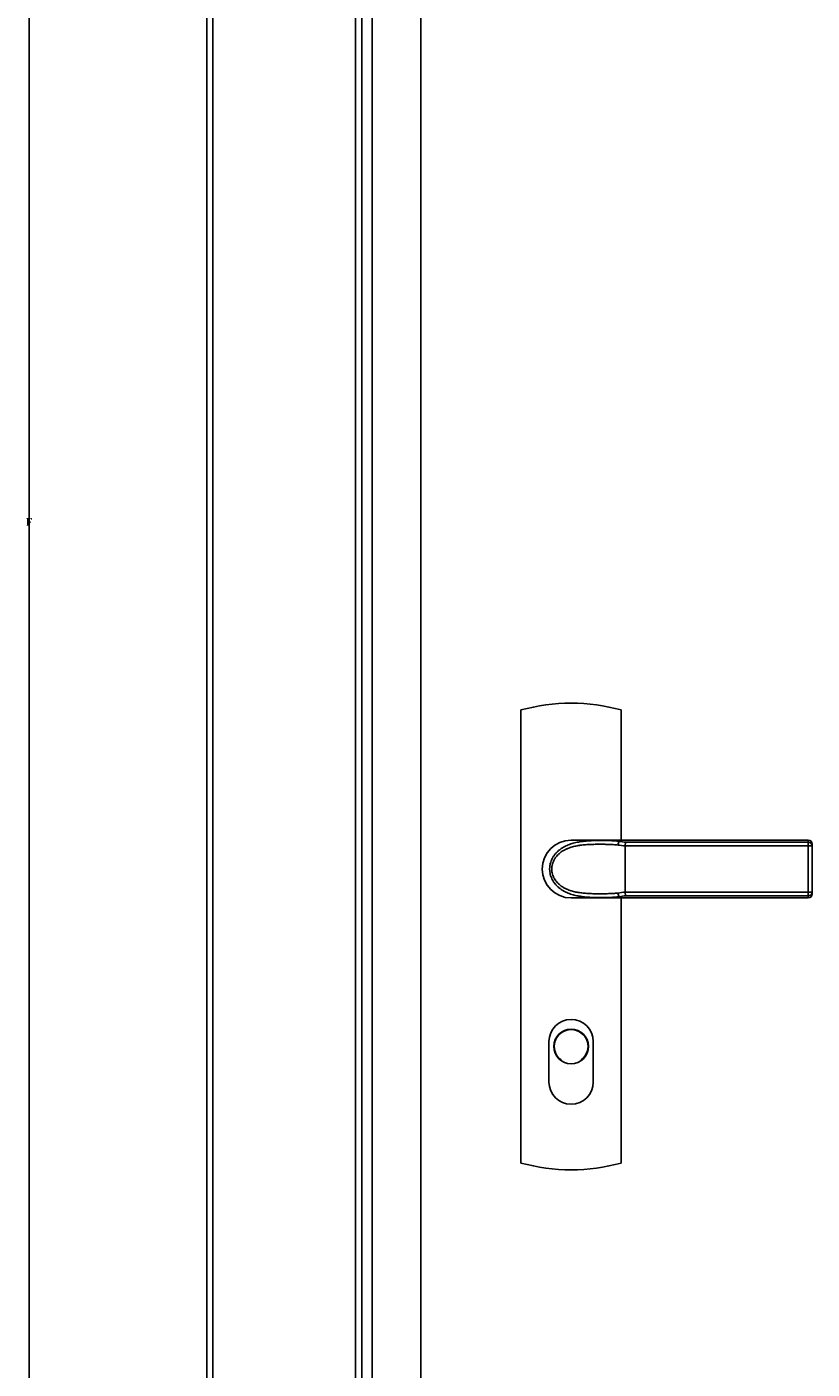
# Model space of a CAD drawing. Header units: millimetres. Extents: x -6500 to 4200, y 0 to 5940.
# Tile 36 of 157: x -5683 to -5276, y 2100 to 2796. Entities that reach past the tile are written whole.
import ezdxf

# ---------------------------------------------------------------- set-up
doc = ezdxf.new("R2010")
doc.units = ezdxf.units.MM
doc.layers.add('1', color=250, linetype='Continuous')
doc.layers.add('151', color=250, linetype='Continuous')
doc.styles.add('Times New Roman', font='times.ttf')

msp = doc.modelspace()

# ---------------------------------------------------------------- linework, layer by layer
at = {"layer": '151', "linetype": 'Continuous', "lineweight": -3}
for p, q in [((-5681.66, 3492.4), (-5681.66, 1252.4)), ((-5589.66, 3398.4), (-5589.66, 1252.4)), ((-5586.41, 3395.15), (-5586.41, 1252.4)), ((-5512.41, 3321.15), (-5512.41, 1252.4)), ((-5509.16, 3317.9), (-5509.16, 1252.4)), ((-5503.91, 3312.65), (-5503.91, 1252.4)), ((-5478.66, 1257.4), (-5478.66, 3285.4)), ((-5426.66, 2441.9), (-5426.66, 2206.9)), ((-5374.66, 2374.4), (-5374.66, 2441.9)), ((-5400.66, 2374.4), (-5375.66, 2374.4)), ((-5277.66, 2374.4), (-5375.66, 2374.4)), ((-5375.66, 2373.75), (-5375.66, 2374.4)), ((-5277.66, 2374.4), (-5277.66, 2373.24)), ((-5277.66, 2371.4), (-5372.66, 2371.4)), ((-5372.66, 2347.45), (-5372.66, 2371.34)), ((-5372.31, 2373.24), (-5277.66, 2373.24)), ((-5277.66, 2373.24), (-5277.66, 2371.4)), ((-5277.66, 2347.4), (-5277.66, 2371.4)), ((-5277.66, 2371.4), (-5275.66, 2371.4)), ((-5275.66, 2371.4), (-5275.66, 2372.4)), ((-5275.66, 2371.4), (-5275.66, 2347.4)), ((-5372.66, 2347.4), (-5277.66, 2347.4)), ((-5275.66, 2347.4), (-5277.66, 2347.4)), ((-5277.66, 2347.4), (-5277.66, 2345.55)), ((-5275.66, 2346.4), (-5275.66, 2347.4)), ((-5400.66, 2344.4), (-5375.66, 2344.4)), ((-5375.66, 2344.4), (-5375.66, 2345.04)), ((-5375.66, 2344.4), (-5277.66, 2344.4)), ((-5374.66, 2206.9), (-5374.66, 2344.39)), ((-5277.66, 2345.55), (-5372.31, 2345.55)), ((-5277.66, 2345.55), (-5277.66, 2344.4)), ((-5412.16, 2248.9), (-5412.16, 2269.9)), ((-5389.16, 2269.9), (-5389.16, 2248.9)), ((-5405.91, 2260.4), (-5405.91, 2260.09)), ((-5395.41, 2260.09), (-5395.41, 2260.4))]:
    msp.add_line(p, q, dxfattribs=at)
msp.add_circle((-5400.66, 2267.4), 9, dxfattribs=at)
for centre, radius, start, end in [((-5400.66, 2347.07), 98.32, 74.66639, 105.33361), ((-5400.66, 2359.4), 15, 90, 180), ((-5277.66, 2372.4), 2, 0, 90), ((-5400.66, 2359.4), 15, 180, 270), ((-5277.66, 2346.4), 2, 270, 0), ((-5400.66, 2269.9), 11.5, 0, 180), ((-5400.66, 2267.4), 8.75, 306.8699, 233.1301), ((-5400.66, 2248.9), 11.5, 180, 0), ((-5400.66, 2301.72), 98.32, 254.66639, 285.33361)]:
    msp.add_arc(centre, radius, start, end, dxfattribs=at)
for centre, major_axis, ratio, start_param, end_param in [((-5375.66, 2371.83), (0.22, 1.99), 0.340188, 0.314341, 1.608404), ((-5386.73, 2359.4), (35.72, 0), 0.36397, 1.165933, 1.275787), ((-5386.05, 2359.4), (35.72, 0), 0.419966, 1.176005, 1.275787), ((-5277.66, 2371.4), (2, 0), 0.923077, 0, 1.570796), ((-5386.73, 2359.4), (35.72, 0), 0.36397, 5.007398, 5.117253), ((-5375.66, 2346.96), (-0.22, 1.99), 0.340188, 1.533189, 2.827252), ((-5277.66, 2347.4), (-2, 0), 0.923077, 1.570796, 3.141593), ((-5386.05, 2359.4), (-35.72, 0), 0.419966, 1.865806, 1.965587)]:
    msp.add_ellipse(centre, major_axis=major_axis, ratio=ratio, start_param=start_param, end_param=end_param, dxfattribs=at)
for points, knots in [([(-5375.66, 2345.04), (-5376.1, 2344.99), (-5376.97, 2344.89), (-5377.85, 2344.82), (-5378.73, 2344.76), (-5379.17, 2344.73), (-5380.05, 2344.68), (-5380.49, 2344.67), (-5381.37, 2344.63), (-5381.81, 2344.62), (-5382.7, 2344.6), (-5383.58, 2344.59), (-5384.92, 2344.58), (-5386.25, 2344.59), (-5387.15, 2344.6), (-5387.82, 2344.61), (-5388.04, 2344.62), (-5388.49, 2344.63), (-5388.72, 2344.64), (-5389.39, 2344.66), (-5389.84, 2344.68), (-5390.73, 2344.72), (-5391.18, 2344.74), (-5392.08, 2344.81), (-5392.98, 2344.87), (-5394.33, 2345.01), (-5395.22, 2345.13), (-5395.9, 2345.23), (-5396.23, 2345.28), (-5396.57, 2345.34), (-5396.79, 2345.38), (-5396.9, 2345.4), (-5397.91, 2345.59), (-5398.79, 2345.79), (-5400.1, 2346.16), (-5400.53, 2346.29), (-5401.39, 2346.58), (-5401.81, 2346.74), (-5402.65, 2347.08), (-5403.07, 2347.27), (-5403.59, 2347.52), (-5403.69, 2347.57), (-5403.89, 2347.68), (-5404, 2347.73), (-5404.3, 2347.89), (-5404.5, 2348), (-5405.1, 2348.35), (-5405.48, 2348.59), (-5406.24, 2349.11), (-5406.6, 2349.39), (-5407.32, 2349.97), (-5407.66, 2350.29), (-5408.03, 2350.66), (-5408.07, 2350.7), (-5408.16, 2350.78), (-5408.28, 2350.91), (-5408.4, 2351.03), (-5408.63, 2351.29), (-5408.78, 2351.47), (-5409.23, 2352.01), (-5409.51, 2352.38), (-5410.02, 2353.16), (-5410.26, 2353.56), (-5410.5, 2354.03), (-5410.53, 2354.09), (-5410.58, 2354.19), (-5410.66, 2354.35), (-5410.73, 2354.51), (-5410.88, 2354.84), (-5410.97, 2355.06), (-5411.22, 2355.72), (-5411.35, 2356.16), (-5411.58, 2357.08), (-5411.66, 2357.54), (-5411.73, 2358.08), (-5411.74, 2358.14), (-5411.75, 2358.25), (-5411.75, 2358.31), (-5411.77, 2358.49), (-5411.78, 2358.61), (-5411.8, 2358.97), (-5411.81, 2359.21), (-5411.8, 2359.92), (-5411.77, 2360.39), (-5411.68, 2361.09), (-5411.64, 2361.33), (-5411.58, 2361.68), (-5411.55, 2361.8), (-5411.51, 2361.97), (-5411.5, 2362.03), (-5411.47, 2362.15), (-5411.46, 2362.2), (-5411.33, 2362.72), (-5411.18, 2363.18), (-5410.84, 2364.05), (-5410.65, 2364.48), (-5410.37, 2365.01), (-5410.32, 2365.11), (-5410.23, 2365.27), (-5410.2, 2365.32), (-5410.14, 2365.42), (-5410.11, 2365.47), (-5409.96, 2365.72), (-5409.83, 2365.92), (-5409.44, 2366.5), (-5409.16, 2366.88), (-5408.71, 2367.41), (-5408.48, 2367.67), (-5408.2, 2367.97), (-5408.07, 2368.09), (-5407.99, 2368.18), (-5407.95, 2368.22), (-5407.57, 2368.59), (-5407.23, 2368.89), (-5406.51, 2369.47), (-5406.14, 2369.75), (-5405.39, 2370.26), (-5405, 2370.5), (-5404.4, 2370.84), (-5404.1, 2371.01), (-5403.74, 2371.19), (-5403.59, 2371.27), (-5403.49, 2371.32), (-5403.43, 2371.34), (-5402.97, 2371.57), (-5402.55, 2371.75), (-5401.7, 2372.09), (-5401.28, 2372.25), (-5400.42, 2372.53), (-5399.99, 2372.67), (-5398.69, 2373.03), (-5397.81, 2373.22), (-5396.47, 2373.47), (-5396.03, 2373.54), (-5395.35, 2373.64), (-5395.13, 2373.67), (-5394.68, 2373.73), (-5394.46, 2373.76), (-5393.78, 2373.83), (-5392.89, 2373.92), (-5391.99, 2373.99), (-5391.1, 2374.05), (-5390.65, 2374.08), (-5389.76, 2374.12), (-5389.31, 2374.14), (-5388.42, 2374.16), (-5387.98, 2374.18), (-5387.09, 2374.19), (-5386.2, 2374.21), (-5384.87, 2374.21), (-5383.55, 2374.2), (-5382.67, 2374.19), (-5381.79, 2374.17), (-5381.35, 2374.16), (-5380.47, 2374.12), (-5380.03, 2374.11), (-5379.16, 2374.06), (-5378.28, 2374.01), (-5376.97, 2373.9), (-5376.1, 2373.8), (-5375.66, 2373.75)], [0, 0, 0, 0, 0.015625, 0.03125, 0.03125, 0.046875, 0.046875, 0.0625, 0.0625, 0.078125, 0.078125, 0.09375, 0.109375, 0.125, 0.140625, 0.140625, 0.148437, 0.148437, 0.15625, 0.15625, 0.171875, 0.171875, 0.1875, 0.1875, 0.203125, 0.21875, 0.234375, 0.234375, 0.242187, 0.246094, 0.246094, 0.25, 0.25, 0.28125, 0.28125, 0.296875, 0.296875, 0.3125, 0.3125, 0.328125, 0.328125, 0.332031, 0.332031, 0.335937, 0.335937, 0.34375, 0.34375, 0.359375, 0.359375, 0.375, 0.375, 0.390625, 0.390625, 0.392578, 0.392578, 0.394531, 0.398437, 0.398437, 0.40625, 0.40625, 0.421875, 0.421875, 0.4375, 0.4375, 0.439453, 0.439453, 0.441406, 0.445312, 0.445312, 0.453125, 0.453125, 0.46875, 0.46875, 0.484375, 0.484375, 0.486328, 0.486328, 0.488281, 0.488281, 0.492187, 0.492187, 0.5, 0.5, 0.515625, 0.515625, 0.523437, 0.523437, 0.527344, 0.527344, 0.529297, 0.529297, 0.53125, 0.53125, 0.546875, 0.546875, 0.5625, 0.5625, 0.566406, 0.566406, 0.568359, 0.568359, 0.570312, 0.570312, 0.578125, 0.578125, 0.59375, 0.59375, 0.601562, 0.605469, 0.607422, 0.607422, 0.609375, 0.609375, 0.625, 0.625, 0.640625, 0.640625, 0.65625, 0.65625, 0.664062, 0.667969, 0.669922, 0.669922, 0.671875, 0.671875, 0.6875, 0.6875, 0.703125, 0.703125, 0.71875, 0.71875, 0.75, 0.75, 0.765625, 0.765625, 0.773437, 0.773437, 0.78125, 0.78125, 0.796875, 0.8125, 0.8125, 0.828125, 0.828125, 0.84375, 0.84375, 0.859375, 0.859375, 0.875, 0.890625, 0.90625, 0.921875, 0.921875, 0.9375, 0.9375, 0.953125, 0.953125, 0.96875, 0.984375, 1, 1, 1, 1]), ([(-5376.35, 2371.83), (-5376.76, 2371.88), (-5377.6, 2371.96), (-5378.85, 2372.05), (-5380.1, 2372.12), (-5381.35, 2372.17), (-5382.6, 2372.2), (-5383.85, 2372.23), (-5385.1, 2372.23), (-5386.35, 2372.23), (-5387.6, 2372.22), (-5388.85, 2372.2), (-5390.1, 2372.16), (-5391.35, 2372.11), (-5392.6, 2372.04), (-5393.85, 2371.94), (-5394.79, 2371.84), (-5395.31, 2371.78), (-5395.52, 2371.75), (-5395.62, 2371.74), (-5395.94, 2371.7), (-5396.14, 2371.67), (-5397.18, 2371.52), (-5398, 2371.37), (-5399.22, 2371.09), (-5399.63, 2370.99), (-5400.43, 2370.76), (-5400.83, 2370.64), (-5401.63, 2370.37), (-5402.02, 2370.22), (-5402.61, 2369.98), (-5402.81, 2369.9), (-5403.1, 2369.77), (-5403.19, 2369.72), (-5403.39, 2369.63), (-5403.48, 2369.59), (-5403.96, 2369.35), (-5404.33, 2369.15), (-5405.06, 2368.72), (-5405.42, 2368.49), (-5406.11, 2367.99), (-5406.45, 2367.73), (-5406.94, 2367.31), (-5407.1, 2367.16), (-5407.42, 2366.86), (-5407.57, 2366.71), (-5408.02, 2366.23), (-5408.3, 2365.9), (-5408.69, 2365.38), (-5408.88, 2365.11), (-5409.06, 2364.83), (-5409.18, 2364.64), (-5409.24, 2364.55), (-5409.51, 2364.07), (-5409.71, 2363.67), (-5410.06, 2362.86), (-5410.21, 2362.44), (-5410.35, 2361.9), (-5410.38, 2361.79), (-5410.42, 2361.63), (-5410.43, 2361.58), (-5410.46, 2361.47), (-5410.47, 2361.41), (-5410.53, 2361.14), (-5410.56, 2360.92), (-5410.65, 2360.25), (-5410.68, 2359.81), (-5410.68, 2359.14), (-5410.67, 2358.86), (-5410.65, 2358.58), (-5410.64, 2358.47), (-5410.63, 2358.41), (-5410.61, 2358.25), (-5410.6, 2358.13), (-5410.52, 2357.58), (-5410.43, 2357.15), (-5410.19, 2356.3), (-5410.04, 2355.88), (-5409.78, 2355.28), (-5409.69, 2355.07), (-5409.56, 2354.83), (-5409.53, 2354.78), (-5409.48, 2354.68), (-5409.4, 2354.53), (-5409.32, 2354.39), (-5409.04, 2353.91), (-5408.8, 2353.55), (-5408.27, 2352.86), (-5407.99, 2352.53), (-5407.62, 2352.14), (-5407.5, 2352.02), (-5407.39, 2351.91), (-5407.31, 2351.83), (-5407.27, 2351.79), (-5407.07, 2351.6), (-5406.91, 2351.46), (-5406.42, 2351.04), (-5406.09, 2350.78), (-5405.39, 2350.28), (-5405.03, 2350.05), (-5404.48, 2349.73), (-5404.21, 2349.57), (-5403.92, 2349.43), (-5403.73, 2349.33), (-5403.64, 2349.28), (-5403.16, 2349.05), (-5402.77, 2348.87), (-5401.99, 2348.56), (-5401.6, 2348.41), (-5400.8, 2348.14), (-5400.4, 2348.02), (-5399.59, 2347.79), (-5399.19, 2347.69), (-5398.37, 2347.51), (-5397.85, 2347.4), (-5397.34, 2347.31), (-5397.13, 2347.27), (-5397.03, 2347.26), (-5396.71, 2347.21), (-5396.51, 2347.17), (-5395.88, 2347.08), (-5395.47, 2347.03), (-5394.64, 2346.93), (-5393.81, 2346.85), (-5392.56, 2346.75), (-5391.32, 2346.68), (-5390.07, 2346.63), (-5388.82, 2346.59), (-5387.58, 2346.57), (-5386.33, 2346.56), (-5385.08, 2346.56), (-5383.84, 2346.57), (-5382.59, 2346.59), (-5381.34, 2346.62), (-5380.09, 2346.67), (-5378.84, 2346.74), (-5377.6, 2346.83), (-5376.76, 2346.91), (-5376.35, 2346.96)], [0, 0, 0, 0, 0.015625, 0.03125, 0.046875, 0.0625, 0.078125, 0.09375, 0.109375, 0.125, 0.140625, 0.15625, 0.171875, 0.1875, 0.203125, 0.21875, 0.234375, 0.238281, 0.238281, 0.242187, 0.242187, 0.25, 0.25, 0.28125, 0.28125, 0.296875, 0.296875, 0.3125, 0.3125, 0.328125, 0.328125, 0.335937, 0.335937, 0.339844, 0.339844, 0.34375, 0.34375, 0.359375, 0.359375, 0.375, 0.375, 0.390625, 0.390625, 0.398437, 0.398437, 0.40625, 0.40625, 0.421875, 0.421875, 0.429687, 0.433594, 0.433594, 0.4375, 0.4375, 0.453125, 0.453125, 0.46875, 0.46875, 0.472656, 0.472656, 0.474609, 0.474609, 0.476562, 0.476562, 0.484375, 0.484375, 0.5, 0.5, 0.507812, 0.509766, 0.509766, 0.511719, 0.511719, 0.515625, 0.515625, 0.53125, 0.53125, 0.546875, 0.546875, 0.554687, 0.554687, 0.556641, 0.556641, 0.558594, 0.5625, 0.5625, 0.578125, 0.578125, 0.59375, 0.59375, 0.597656, 0.599609, 0.599609, 0.601562, 0.601562, 0.609375, 0.609375, 0.625, 0.625, 0.640625, 0.640625, 0.648437, 0.652344, 0.652344, 0.65625, 0.65625, 0.671875, 0.671875, 0.6875, 0.6875, 0.703125, 0.703125, 0.71875, 0.71875, 0.734375, 0.738281, 0.738281, 0.742187, 0.742187, 0.75, 0.75, 0.765625, 0.765625, 0.78125, 0.796875, 0.8125, 0.828125, 0.84375, 0.859375, 0.875, 0.890625, 0.90625, 0.921875, 0.9375, 0.953125, 0.96875, 0.984375, 1, 1, 1, 1]), ([(-5372.31, 2373.24), (-5372.31, 2373.24), (-5372.31, 2373.24), (-5372.31, 2373.23), (-5372.32, 2373.22), (-5372.33, 2373.21), (-5372.33, 2373.19), (-5372.35, 2373.16), (-5372.36, 2373.13), (-5372.37, 2373.1), (-5372.37, 2373.08), (-5372.38, 2373.06), (-5372.39, 2373.04), (-5372.4, 2373), (-5372.41, 2372.97), (-5372.44, 2372.88), (-5372.45, 2372.81), (-5372.48, 2372.72), (-5372.48, 2372.7), (-5372.49, 2372.67), (-5372.49, 2372.65), (-5372.5, 2372.59), (-5372.51, 2372.55), (-5372.54, 2372.43), (-5372.55, 2372.34), (-5372.57, 2372.21), (-5372.58, 2372.16), (-5372.59, 2372.09), (-5372.59, 2372.07), (-5372.6, 2372.02), (-5372.6, 2372), (-5372.61, 2371.88), (-5372.63, 2371.79), (-5372.64, 2371.59), (-5372.65, 2371.5), (-5372.66, 2371.4)], [0, 0, 0, 0, 0.007813, 0.007813, 0.015625, 0.03125, 0.0625, 0.0625, 0.125, 0.125, 0.15625, 0.15625, 0.1875, 0.1875, 0.25, 0.25, 0.375, 0.375, 0.40625, 0.40625, 0.4375, 0.4375, 0.5, 0.5, 0.625, 0.625, 0.6875, 0.6875, 0.71875, 0.71875, 0.75, 0.75, 0.875, 0.875, 1, 1, 1, 1]), ([(-5372.66, 2347.4), (-5372.65, 2347.3), (-5372.64, 2347.2), (-5372.63, 2347), (-5372.61, 2346.91), (-5372.6, 2346.79), (-5372.6, 2346.77), (-5372.59, 2346.72), (-5372.59, 2346.7), (-5372.58, 2346.63), (-5372.57, 2346.58), (-5372.55, 2346.45), (-5372.54, 2346.36), (-5372.51, 2346.24), (-5372.5, 2346.2), (-5372.49, 2346.14), (-5372.49, 2346.13), (-5372.48, 2346.09), (-5372.48, 2346.07), (-5372.45, 2345.98), (-5372.44, 2345.91), (-5372.41, 2345.82), (-5372.4, 2345.79), (-5372.39, 2345.75), (-5372.38, 2345.73), (-5372.37, 2345.71), (-5372.37, 2345.69), (-5372.36, 2345.66), (-5372.35, 2345.63), (-5372.33, 2345.6), (-5372.33, 2345.58), (-5372.32, 2345.57), (-5372.31, 2345.56), (-5372.31, 2345.55), (-5372.31, 2345.55), (-5372.31, 2345.55)], [0, 0, 0, 0, 0.125, 0.125, 0.25, 0.25, 0.28125, 0.28125, 0.3125, 0.3125, 0.375, 0.375, 0.5, 0.5, 0.5625, 0.5625, 0.59375, 0.59375, 0.625, 0.625, 0.75, 0.75, 0.8125, 0.8125, 0.84375, 0.84375, 0.875, 0.875, 0.9375, 0.9375, 0.96875, 0.984375, 0.992187, 0.992187, 1, 1, 1, 1])]:
    msp.add_open_spline(points, degree=3, knots=knots, dxfattribs=at)
for points in [[(-5372.66, 2371.4), (-5372.66, 2371.38), (-5372.66, 2371.36), (-5372.66, 2371.34)], [(-5372.66, 2347.45), (-5372.66, 2347.43), (-5372.66, 2347.41), (-5372.66, 2347.4)]]:
    msp.add_open_spline(points, degree=3, dxfattribs=at)

# ---------------------------------------------------------------- texts
at = {"layer": '1', "linetype": 'Continuous', "lineweight": -3, "insert": (-5683.48, 2537.4), "char_height": 4, "attachment_point": 7, "line_spacing_factor": 1.140076, "style": 'Times New Roman'}
msp.add_mtext('\\fTimes New Roman|b0|i0;\\W1.0000;F', dxfattribs=at)

doc.saveas('drawing.dxf')
